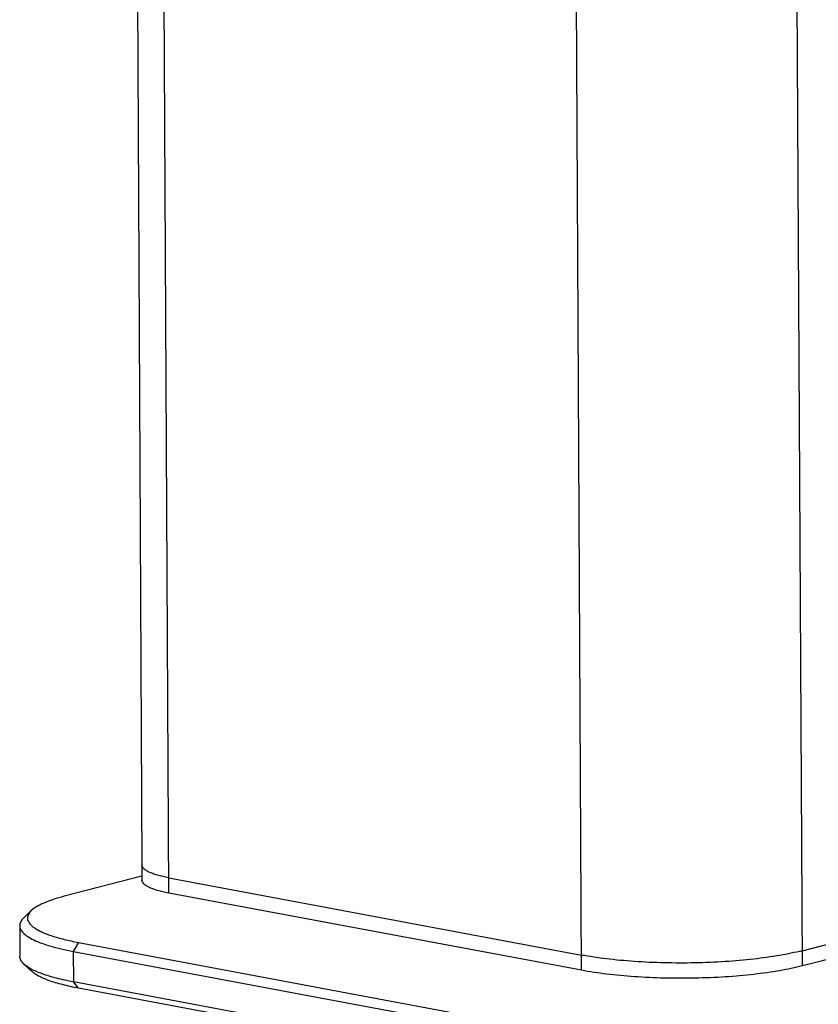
# Model space of a CAD drawing. Header units: millimetres. Extents: x 42 to 1167, y 41 to 792.
# Tile 11 of 55: x 320 to 345, y 77 to 108. Entities that reach past the tile are written whole.
import ezdxf

# ---------------------------------------------------------------- set-up
doc = ezdxf.new("R2010")
doc.units = ezdxf.units.MM
doc.header["$LTSCALE"] = 65.395
doc.layers.add('00_COMPONENTS', color=7, linetype='CONTINUOUS')

msp = doc.modelspace()

# ---------------------------------------------------------------- linework, layer by layer
at = {"layer": '00_COMPONENTS', "color": 7}
for p, q in [((323.2729, 120.2456), (323.4751, 81.2274)), ((344.5657, 78.4881), (439.9497, 103.0012)), ((439.9522, 102.5135), (344.5682, 78.0004)), ((323.4751, 81.2274), (323.4777, 80.7397)), ((323.477, 80.863), (320.9939, 80.2249)), ((324.3305, 80.8178), (337.5108, 78.3484)), ((337.5133, 77.8606), (324.3331, 80.33)), ((319.9428, 79.7666), (319.7005, 79.5339)), ((319.5727, 79.2848), (319.5778, 78.3094)), ((321.4468, 78.7516), (430.6546, 58.2909)), ((321.2836, 78.4655), (430.4914, 58.0047)), ((319.9528, 77.8315), (319.7081, 78.0616)), ((430.4965, 57.0293), (321.2886, 77.49)), ((430.6622, 56.8277), (321.4544, 77.2884))]:
    msp.add_line(p, q, dxfattribs=at)
at = {"layer": '00_COMPONENTS', "color": 4}
for p, q in [((324.3331, 80.33), (324.1258, 120.3236)), ((344.5682, 78.0004), (344.3609, 117.9939)), ((337.5133, 77.8606), (337.306, 117.8542)), ((321.4468, 78.7516), (321.2836, 78.4655)), ((321.2836, 78.4655), (321.2886, 77.49)), ((321.4544, 77.2884), (321.2886, 77.49))]:
    msp.add_line(p, q, dxfattribs=at)
at = {"layer": '00_COMPONENTS', "color": 7}
for centre, radius, start, end in [((339.4256, 88.5696), 10.399, 259.38925, 259.70269), ((342.7547, 85.5358), 7.2767, 284.0136, 284.41128)]:
    msp.add_arc(centre, radius, start, end, dxfattribs=at)
for points, knots in [([(324.3305, 80.8178), (324.2667, 80.8297), (324.1457, 80.8548), (323.976, 80.8984), (323.8287, 80.9457), (323.7053, 80.9961), (323.607, 81.0492), (323.5343, 81.1047), (323.4873, 81.1632), (323.4752, 81.2074), (323.4751, 81.2274)], [0, 0, 0, 0, 0.1965516, 0.3736884, 0.5299241, 0.6642509, 0.7763544, 0.8670603, 0.9393152, 1, 1, 1, 1]), ([(324.3331, 80.33), (324.2692, 80.342), (324.1482, 80.367), (323.9785, 80.4106), (323.8312, 80.4579), (323.7079, 80.5084), (323.6095, 80.5614), (323.5369, 80.6169), (323.4899, 80.6755), (323.4778, 80.7197), (323.4777, 80.7397)], [0, 0, 0, 0, 0.1965516, 0.3736884, 0.5299241, 0.6642509, 0.7763544, 0.8670603, 0.9393152, 1, 1, 1, 1]), ([(320.9939, 80.2249), (320.8742, 80.1941), (320.6536, 80.1311), (320.3563, 80.0214), (320.1212, 79.9055), (319.9925, 79.8144), (319.9428, 79.7666)], [0, 0, 0, 0, 0.3206352, 0.5949187, 0.8210837, 1, 1, 1, 1]), ([(319.9428, 79.7666), (319.9205, 79.7452), (319.8814, 79.7021), (319.8393, 79.6308), (319.8192, 79.5576), (319.8225, 79.4839), (319.8491, 79.4114), (319.8973, 79.341), (319.9664, 79.2724), (320.0558, 79.2054), (320.1655, 79.1401), (320.348, 79.0506), (320.6253, 78.9476), (321.0123, 78.8399), (321.295, 78.78), (321.4468, 78.7516)], [0, 0, 0, 0, 0.0429782, 0.0804201, 0.1142016, 0.1469091, 0.1813902, 0.2200753, 0.2646504, 0.3161408, 0.3751105, 0.4418218, 0.5985231, 0.7853553, 1, 1, 1, 1]), ([(319.7005, 79.5339), (319.6804, 79.5147), (319.6447, 79.476), (319.6034, 79.4133), (319.5782, 79.3495), (319.5726, 79.3059), (319.5727, 79.2848)], [0, 0, 0, 0, 0.2898833, 0.5473034, 0.7803074, 1, 1, 1, 1]), ([(319.5727, 79.2848), (319.5728, 79.2652), (319.5781, 79.2247), (319.6006, 79.1653), (319.6373, 79.1069), (319.7088, 79.0256), (319.8366, 78.9283), (320.0331, 78.8222), (320.2799, 78.7213), (320.5744, 78.6267), (320.9139, 78.5395), (321.1559, 78.4894), (321.2836, 78.4655)], [0, 0, 0, 0, 0.0297291, 0.0610433, 0.0952926, 0.1334886, 0.2241371, 0.3361697, 0.4704113, 0.6265481, 0.8035729, 1, 1, 1, 1]), ([(344.5657, 78.4881), (344.3301, 78.4275), (343.8169, 78.3222), (342.9945, 78.2077), (342.0884, 78.1293), (341.1331, 78.09), (340.165, 78.0917), (339.2212, 78.1341), (338.3378, 78.2156), (337.7752, 78.2988), (337.5108, 78.3484)], [0, 0, 0, 0, 0.1028353, 0.221141, 0.3507892, 0.4871128, 0.6251429, 0.7598354, 0.8862941, 1, 1, 1, 1]), ([(319.7081, 78.0616), (319.6879, 78.0807), (319.6517, 78.1189), (319.6098, 78.1813), (319.5839, 78.2448), (319.5779, 78.2883), (319.5778, 78.3094)], [0, 0, 0, 0, 0.2898834, 0.5473034, 0.7803075, 1, 1, 1, 1]), ([(321.2886, 77.49), (321.1057, 77.5243), (320.7696, 77.5966), (320.3749, 77.7129), (320.1102, 77.8166), (319.9492, 77.8933), (319.8159, 77.9726), (319.7401, 78.0315), (319.7081, 78.0616)], [0, 0, 0, 0, 0.3289274, 0.6073468, 0.7262336, 0.8311692, 0.9222389, 1, 1, 1, 1]), ([(321.4544, 77.2884), (321.2806, 77.321), (320.9613, 77.3897), (320.5863, 77.5001), (320.3348, 77.5986), (320.1819, 77.6715), (320.0552, 77.7469), (319.9833, 77.8028), (319.9528, 77.8315)], [0, 0, 0, 0, 0.3289274, 0.6073468, 0.7262336, 0.8311691, 0.9222389, 1, 1, 1, 1]), ([(344.5682, 78.0004), (344.3326, 77.9398), (343.8194, 77.8345), (342.9971, 77.72), (342.0909, 77.6415), (341.1356, 77.6023), (340.1675, 77.604), (339.2237, 77.6464), (338.3403, 77.7278), (337.7777, 77.8111), (337.5133, 77.8606)], [0, 0, 0, 0, 0.1028353, 0.221141, 0.3507892, 0.4871128, 0.6251429, 0.7598353, 0.8862941, 1, 1, 1, 1])]:
    msp.add_open_spline(points, degree=3, knots=knots, dxfattribs=at)

doc.saveas('drawing.dxf')
